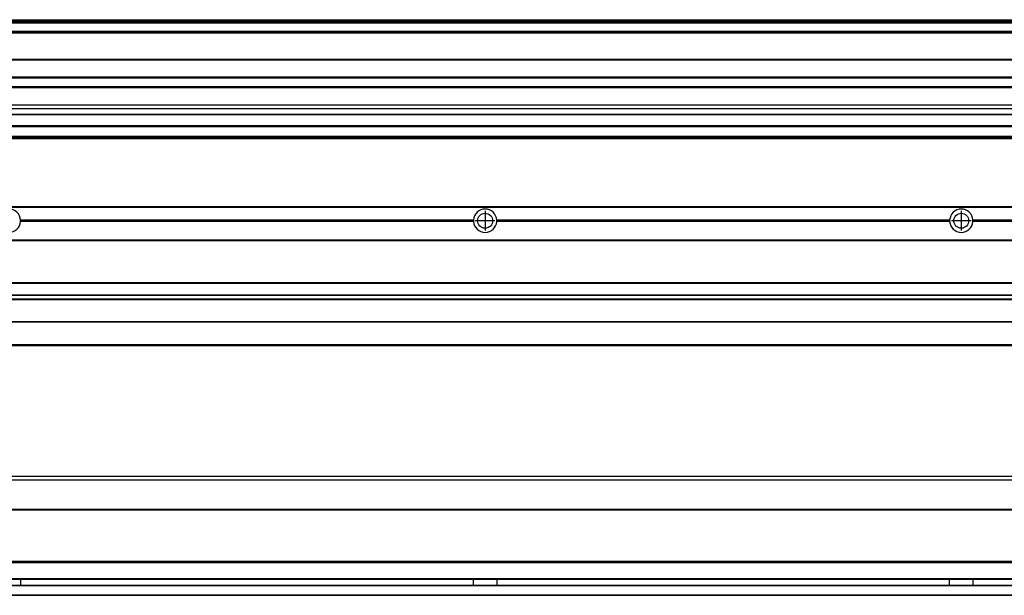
# Model space of a CAD drawing. Header units: inches. Extents: x -381 to 6628, y -418 to 176.
# Tile 19 of 27: x 958 to 1371, y -153 to 89. Entities that reach past the tile are written whole.
import ezdxf

# ---------------------------------------------------------------- set-up
doc = ezdxf.new("R2010")
doc.units = ezdxf.units.IN
doc.linetypes.add('DOT_CENTER', pattern=[14, 12, -1, 0, -1])
doc.layers.add('1', color=7, linetype='Continuous')

# ---------------------------------------------------------------- blocks, each defined once
blk = doc.blocks.new('Modulo_izq__K__1__20', base_point=(621.12, -53.93))
at = {"color": 7, "linetype": 'Continuous'}
for p, q in [((655.18, 10.47), (2049.18, 10.47)), ((655.18, 10.22), (2049.18, 10.22)), ((1148.29, 4.77), (958.07, 4.77)), ((958.08, 4.47), (958.07, 4.77)), ((958.07, 4.17), (958.08, 4.47)), ((1148.29, 4.17), (958.07, 4.17)), ((1148.28, 4.47), (958.08, 4.47)), ((1148.29, 4.77), (1148.28, 4.47)), ((1148.28, 4.47), (1148.29, 4.17)), ((1158.08, 4.47), (1158.07, 4.77)), ((1348.29, 4.77), (1158.07, 4.77)), ((1158.07, 4.17), (1158.08, 4.47)), ((1348.29, 4.17), (1158.07, 4.17)), ((1348.28, 4.47), (1158.08, 4.47)), ((1348.29, 4.77), (1348.28, 4.47)), ((1348.28, 4.47), (1348.29, 4.17)), ((1358.08, 4.47), (1358.07, 4.77)), ((1548.29, 4.77), (1358.07, 4.77)), ((1358.07, 4.17), (1358.08, 4.47)), ((1548.29, 4.17), (1358.07, 4.17)), ((1548.28, 4.47), (1358.08, 4.47)), ((655.18, -3.53), (2049.18, -3.53)), ((655.18, -3.78), (2049.18, -3.78)), ((2049.18, -4.03), (655.18, -4.03)), ((655.18, -21.53), (2049.18, -21.53)), ((655.18, -21.78), (2049.18, -21.78)), ((655.18, -26.73), (2049.18, -26.73)), ((655.18, -26.82), (2049.18, -26.82)), ((655.18, -28.37), (2049.18, -28.37)), ((655.18, -28.53), (2049.18, -28.53)), ((655.18, -28.65), (2049.18, -28.65)), ((2049.18, -38.02), (655.18, -38.02)), ((2049.18, -38.11), (655.18, -38.11)), ((655.18, -47.53), (2049.43, -47.53)), ((655.18, -48.03), (2051.18, -48.03))]:
    blk.add_line(p, q, dxfattribs=at)
for centre in [(1153.18, 4.47), (1353.18, 4.47)]:
    blk.add_circle(centre, 3.15, dxfattribs=at)
for centre, start, end in [((953.18, 4.47), 3.5101, 176.4899), ((1153.18, 4.47), 3.5101, 176.4899), ((1353.18, 4.47), 3.5101, 176.4899), ((953.18, 4.47), 183.5101, 356.4899), ((1153.18, 4.47), 183.5101, 356.4899), ((1353.18, 4.47), 183.5101, 356.4899)]:
    blk.add_arc(centre, 4.9, start, end, dxfattribs=at)
at = {"layer": '1', "color": 2, "linetype": 'DOT_CENTER'}
for p, q in [((1153.18, 8.62), (1153.18, 0.32)), ((1353.18, 8.62), (1353.18, 0.32)), ((1157.33, 4.47), (1149.03, 4.47)), ((1357.33, 4.47), (1349.03, 4.47))]:
    blk.add_line(p, q, dxfattribs=at)
blk = doc.blocks.new('F-56__22', base_point=(621.12, -75.97))
blk.add_blockref('Modulo_izq__K__1__20', (621.12, -53.93))
blk = doc.blocks.new('Alzado2', base_point=(2889, -32))
blk.add_blockref('F-56__22', (621.12, -75.97))
blk = doc.blocks.new('Modulo_izq__K__1__40', base_point=(621.12, 38.97))
at = {"color": 7, "linetype": 'Continuous'}
for p, q in [((655.18, 88.97), (2049.18, 88.97)), ((655.18, 88.96), (2049.18, 88.96)), ((655.18, 88.35), (2049.18, 88.35)), ((655.18, 88.03), (2049.18, 88.03)), ((655.18, 87.7), (2049.18, 87.7)), ((2051.18, 83.99), (662.68, 83.99)), ((762.18, 83.97), (2051.18, 83.97)), ((780.93, 83.47), (2051.18, 83.47)), ((791.42, 72.41), (2051.18, 72.41)), ((791.42, 72.16), (2051.18, 72.16)), ((2051.18, 64.79), (791.42, 64.79)), ((791.42, 64.54), (2051.18, 64.54)), ((791.42, 60.91), (2051.18, 60.91)), ((791.42, 60.41), (2051.18, 60.41)), ((777.68, 53.15), (2051.18, 53.15)), ((2051.18, 51.48), (777.68, 51.48)), ((762.36, 49.16), (2051.18, 49.16)), ((762.4, 49.19), (2051.18, 49.19)), ((662.68, 44.48), (2051.13, 44.48)), ((662.68, 44.04), (2051.13, 44.04)), ((655.18, 39.47), (2051.13, 39.47)), ((655.18, 39.22), (2051.13, 39.22)), ((655.18, 38.97), (2051.13, 38.97)), ((662.68, 39.97), (2051.13, 39.97))]:
    blk.add_line(p, q, dxfattribs=at)
blk = doc.blocks.new('F-56__42', base_point=(621.12, 38.97))
blk.add_blockref('Modulo_izq__K__1__40', (621.12, 38.97))
blk = doc.blocks.new('Inferior2', base_point=(2889, 64.72))
blk.add_blockref('F-56__42', (621.12, 38.97))
blk = doc.blocks.new('Modulo_izq__K__1__51', base_point=(621.12, -154.47))
at = {"color": 7, "linetype": 'Continuous'}
for p, q in [((2051.13, -102.97), (655.18, -102.97)), ((655.18, -104.47), (2023.77, -104.47)), ((655.18, -116.72), (2049.18, -116.72)), ((655.18, -116.97), (2049.18, -116.97)), ((2049.18, -117.22), (655.18, -117.22)), ((2049.18, -138.72), (655.18, -138.72)), ((2049.18, -138.97), (655.18, -138.97)), ((655.18, -139.22), (2049.18, -139.22)), ((655.18, -145.97), (2049.18, -145.97)), ((655.18, -146.22), (2049.18, -146.22)), ((655.18, -148.72), (2049.18, -148.72)), ((958.08, -146.3), (958.07, -146.98)), ((958.07, -146.98), (958.07, -147.23)), ((958.07, -147.23), (958.07, -147.72)), ((958.07, -147.72), (958.08, -148.43)), ((958.08, -146.22), (958.08, -146.3)), ((958.08, -148.43), (958.08, -148.65)), ((958.08, -148.65), (958.08, -148.72)), ((1148.28, -146.3), (1148.28, -146.22)), ((1148.28, -146.52), (1148.28, -146.3)), ((1148.29, -147.23), (1148.28, -146.52)), ((1148.28, -148.43), (1148.29, -147.72)), ((1148.28, -148.65), (1148.28, -148.43)), ((1148.28, -148.72), (1148.28, -148.65)), ((1148.29, -147.72), (1148.29, -147.23)), ((1158.08, -146.3), (1158.07, -146.98)), ((1158.07, -146.98), (1158.07, -147.23)), ((1158.07, -147.23), (1158.07, -147.72)), ((1158.07, -147.72), (1158.08, -148.43)), ((1158.08, -146.22), (1158.08, -146.3)), ((1158.08, -148.43), (1158.08, -148.65)), ((1158.08, -148.65), (1158.08, -148.72)), ((1348.28, -146.3), (1348.28, -146.22)), ((1348.28, -146.52), (1348.28, -146.3)), ((1348.29, -147.23), (1348.28, -146.52)), ((1348.28, -148.43), (1348.29, -147.72)), ((1348.28, -148.65), (1348.28, -148.43)), ((1348.28, -148.72), (1348.28, -148.65)), ((1348.29, -147.72), (1348.29, -147.23)), ((1358.08, -146.3), (1358.07, -146.98)), ((1358.07, -146.98), (1358.07, -147.23)), ((1358.07, -147.23), (1358.07, -147.72)), ((1358.07, -147.72), (1358.08, -148.43)), ((1358.08, -146.22), (1358.08, -146.3)), ((1358.08, -148.43), (1358.08, -148.65)), ((1358.08, -148.65), (1358.08, -148.72)), ((2049.18, -148.97), (655.18, -148.97)), ((655.18, -152.72), (2049.18, -152.72)), ((655.18, -152.97), (2049.18, -152.97))]:
    blk.add_line(p, q, dxfattribs=at)
blk = doc.blocks.new('F-56__52', base_point=(621.12, -154.47))
blk.add_blockref('Modulo_izq__K__1__51', (621.12, -154.47))
blk = doc.blocks.new('Superior1', base_point=(2889, -128.72))
blk.add_blockref('F-56__52', (621.12, -154.47))

msp = doc.modelspace()

# ---------------------------------------------------------------- block references
for name, p in [('Inferior2', (2889, 64.72)), ('Alzado2', (2889, -32)), ('Superior1', (2889, -128.72))]:
    msp.add_blockref(name, p)

doc.saveas('drawing.dxf')
